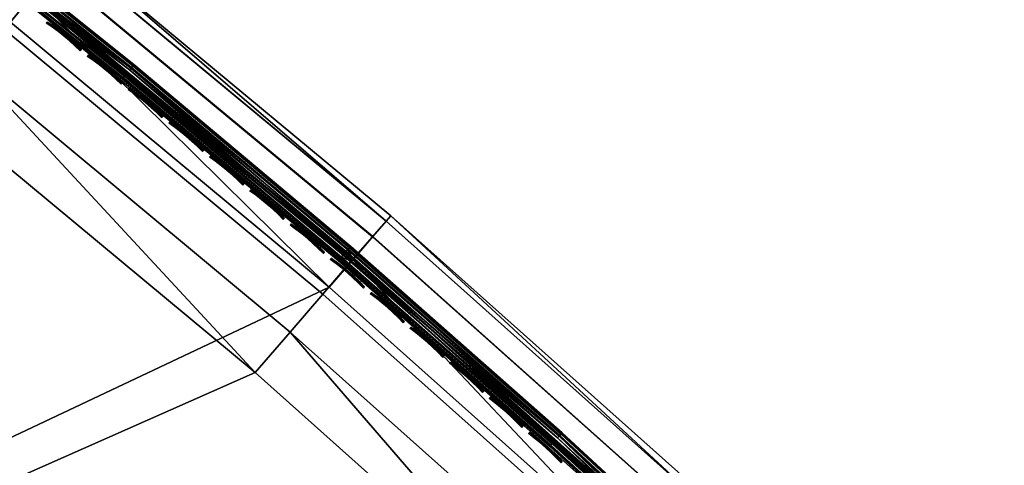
# Model space of a CAD drawing. Header units: inches. Extents: x 0 to 44.3, y -37.9 to 0.3.
# Tile 250 of 256: x 38.9 to 44.2, y -16.2 to -13.9. Entities that reach past the tile are written whole.
import ezdxf

# ---------------------------------------------------------------- set-up
doc = ezdxf.new("R2010")
doc.units = ezdxf.units.IN
doc.header["$LTSCALE"] = 0.03937
doc.header["$MEASUREMENT"] = 0
for name, color, linetype in [('A-FURN-3-ST', 151, 'Continuous'), ('A-FURN-3-ST-SEAM', 250, 'Continuous'), ('A-FURN-3-STITCH', 15, 'Continuous')]:
    doc.layers.add(name, color=color, linetype=linetype)

msp = doc.modelspace()

# ---------------------------------------------------------------- meshes
at = {"layer": 'A-FURN-3-ST'}
mesh = msp.add_polyface(dxfattribs=at)
corners = [(22.2944, -30.3503, 16.9), (22.3162, -30.3198, 17.1847), (20.9176, -29.3917, 17.1847), (20.8972, -29.4232, 16.9), (19.4805, -28.5245, 17.1847), (19.4616, -28.5568, 16.9), (24.1464, -30.6894, 17.9625), (22.9246, -29.4487, 18), (22.7617, -29.6822, 17.9625), (21.4877, -28.4951, 18), (21.335, -28.7354, 17.9625), (21.1928, -28.9593, 17.8526), (22.6099, -29.8998, 17.8526), (21.0706, -29.1516, 17.6778), (22.4795, -30.0866, 17.6778), (20.9767, -29.2991, 17.45), (22.3793, -30.2299, 17.45), (20.0111, -27.6039, 18), (19.869, -27.8506, 17.9625), (19.7366, -28.0805, 17.8526), (19.6228, -28.2779, 17.6778), (19.5355, -28.4293, 17.45), (18.4977, -26.777, 18), (43.3921, -18.6846, 18), (16.9501, -26.0159, 18), (31.3629, -9.3933, 18), (15.3713, -25.3218, 18), (22.5805, -29.9402, 5), (22.4711, -30.0972, 5.0381), (21.1653, -29.0011, 5), (21.0628, -29.1627, 5.0381), (19.7111, -28.1236, 5), (19.6157, -28.2894, 5.0381), (19.4616, -28.5568, 5.5), (19.4806, -28.5239, 5.3087), (20.8972, -29.4232, 5.5), (20.9177, -29.3911, 5.3087), (22.2944, -30.3503, 5.5), (22.3163, -30.3192, 5.3087), (22.3783, -30.2303, 5.1464), (20.9759, -29.2996, 5.1464), (19.5348, -28.43, 5.1464), (18.2206, -27.3092, 5), (43.8163, -18.2604, 5), (16.6965, -26.5596, 5), (29.7574, -7.792, 5), (15.1417, -25.8761, 5)]
mesh.append_faces([[corners[k] for k in face] for face in [(0, 1, 2), (0, 2, 3), (3, 2, 4), (3, 4, 5), (6, 7, 8), (7, 9, 8), (8, 9, 10), (8, 10, 11, 12), (12, 11, 13, 14), (14, 13, 15, 16), (16, 15, 2, 1), (9, 17, 10), (10, 17, 18), (10, 18, 19, 11), (11, 19, 20, 13), (13, 20, 21, 15), (15, 21, 4, 2), (17, 22, 18), (17, 23, 22), (22, 23, 24), (24, 25, 26), (27, 28, 29), (29, 28, 30), (29, 30, 31), (31, 30, 32), (33, 34, 35), (35, 34, 36), (35, 36, 37), (37, 36, 38), (39, 38, 36, 40), (40, 36, 34, 41), (28, 39, 40, 30), (30, 40, 41, 32), (31, 42, 43), (43, 42, 44), (45, 44, 46), (37, 3, 35), (35, 3, 5), (35, 5, 33)]])
mesh = msp.add_polyface(dxfattribs=at)
corners = [(40.915, -14.8984, 16.9), (39.2102, -13.4826, 16.9), (40.8902, -14.9265, 17.1847), (39.1865, -13.5116, 17.1847), (39.1175, -13.5971, 17.45), (40.8181, -15.0095, 17.45), (39.0078, -13.7333, 17.6778), (40.7037, -15.1416, 17.6778), (38.8651, -13.9108, 17.8526), (40.5548, -15.314, 17.8526), (38.6989, -14.1176, 17.9625), (40.3813, -15.5148, 17.9625), (40.1953, -15.7302, 18), (38.5206, -14.3396, 18), (36.9682, -12.7808, 17.9625), (36.7978, -13.0089, 18), (37.4565, -12.1279, 16.9), (37.4339, -12.1578, 17.1847), (37.3679, -12.2457, 17.45), (37.2632, -12.3857, 17.6778), (37.1269, -12.5682, 17.8526), (35.6561, -10.8361, 16.9), (35.6345, -10.8667, 17.1847), (35.5718, -10.957, 17.45), (40.915, -14.8984, 5.5), (39.2102, -13.4826, 5.5), (37.4565, -12.1279, 5.5), (40.89, -14.9271, 5.3087), (39.1863, -13.5122, 5.3087), (37.4337, -12.1584, 5.3087), (35.6561, -10.8361, 5.5), (37.1574, -12.5286, 5), (35.4802, -11.0898, 5.0381), (37.2718, -12.3752, 5.0381), (38.8971, -13.8724, 5), (39.0168, -13.7232, 5.0381), (40.5882, -15.2768, 5), (40.7132, -15.1319, 5.0381), (40.8191, -15.0091, 5.1464), (39.1184, -13.5967, 5.1464), (37.3688, -12.2452, 5.1464), (35.5726, -10.9564, 5.1464), (35.6343, -10.8673, 5.3087)]
mesh.append_faces([[corners[k] for k in face] for face in [(0, 1, 2), (2, 1, 3), (2, 3, 4, 5), (5, 4, 6, 7), (7, 6, 8, 9), (9, 8, 10, 11), (11, 10, 12), (12, 10, 13), (13, 10, 14), (13, 14, 15), (1, 16, 3), (3, 16, 17), (3, 17, 18, 4), (4, 18, 19, 6), (6, 19, 20, 8), (8, 20, 14, 10), (16, 21, 17), (17, 22, 23, 18), (0, 24, 1), (1, 24, 25), (1, 25, 16), (16, 25, 26), (16, 26, 21), (24, 27, 25), (25, 27, 28), (25, 28, 26), (26, 28, 29), (26, 29, 30), (31, 32, 33), (31, 33, 34), (34, 33, 35), (34, 35, 36), (36, 35, 37), (38, 37, 35, 39), (39, 35, 33, 40), (27, 38, 39, 28), (28, 39, 40, 29), (29, 40, 41, 42)]])
mesh = msp.add_polyface(dxfattribs=at)
corners = [(43.5437, -18.5328, 17.9789), (43.3921, -18.6846, 18), (43.5819, -18.5727, 17.9728), (43.4805, -18.773, 17.9665), (43.6587, -18.6679, 17.9071), (43.5452, -18.8377, 17.875), (43.9931, -18.4372, 5.25), (27.977, -34.4533, 5.25), (43.9694, -18.4135, 5.125), (27.9533, -34.4296, 5.125), (43.9047, -18.3488, 5.0335), (27.8886, -34.3649, 5.0335), (43.8163, -18.2604, 5), (27.8002, -34.2766, 5), (28.2244, -33.8523, 18), (28.3128, -33.9407, 17.9665), (28.3775, -34.0054, 17.875), (43.5689, -18.8614, 17.75), (28.4012, -34.0291, 17.75), (28.2648, -34.1484, 17.809), (26.9717, -32.667, 18), (25.6691, -31.5366, 18), (24.3193, -30.4632, 18), (22.9246, -29.4487, 18), (21.4877, -28.4951, 18), (16.9501, -26.0159, 18), (41.8198, -17.1792, 18), (40.1953, -15.7302, 18), (38.5206, -14.3396, 18), (44.1699, -18.2604, 16.9), (27.8002, -34.6301, 5.5), (44.1699, -18.2604, 5.5), (27.8002, -34.6301, 16.9), (26.5663, -33.1094, 5), (25.2835, -31.9963, 5), (23.954, -30.9392, 5), (22.5805, -29.9402, 5), (21.1653, -29.0011, 5), (16.6965, -26.5596, 5), (42.2286, -16.7401, 5), (40.5882, -15.2768, 5), (38.8971, -13.8724, 5)]
mesh.append_faces([[corners[k] for k in face] for face in [(0, 1, 2), (2, 1, 3), (4, 3, 5), (6, 7, 8), (8, 7, 9), (8, 9, 10), (10, 9, 11), (10, 11, 12), (12, 11, 13), (1, 14, 3), (3, 14, 15), (3, 15, 5), (5, 15, 16), (5, 16, 17), (17, 16, 18), (16, 19, 18), (14, 1, 20), (20, 1, 21), (21, 1, 22), (22, 1, 23), (23, 1, 24), (25, 1, 26), (25, 26, 27), (27, 28, 25), (29, 30, 31), (31, 30, 7), (31, 7, 6), (29, 17, 18), (29, 18, 32), (32, 30, 29), (13, 33, 12), (12, 33, 34), (12, 34, 35), (35, 36, 12), (12, 36, 37), (12, 38, 39), (39, 38, 40), (40, 38, 41)]])
mesh = msp.add_polyface(dxfattribs=at)
corners = [(43.3921, -18.6846, 18), (43.5437, -18.5328, 17.9789), (41.8198, -17.1792, 18), (42.0134, -16.9705, 17.9625), (40.3813, -15.5148, 17.9625), (42.1938, -16.776, 17.8526), (40.5548, -15.314, 17.8526), (42.3488, -16.609, 17.6778), (40.7037, -15.1416, 17.6778), (42.4679, -16.481, 17.45), (40.8181, -15.0095, 17.45), (42.5428, -16.4007, 17.1847), (40.8902, -14.9265, 17.1847), (40.915, -14.8984, 16.9), (42.5687, -16.3735, 16.9), (44.1543, -17.9211, 17.1146), (44.1692, -17.9061, 16.9), (43.6894, -18.3868, 17.9162), (43.8238, -18.2521, 17.8146), (43.9415, -18.1342, 17.6778), (44.0382, -18.0373, 17.5111), (44.11, -17.9654, 17.3209), (40.1953, -15.7302, 18), (44.1692, -17.9061, 5.5), (42.5687, -16.3735, 5.5), (40.915, -14.8984, 5.5), (44.1423, -17.9331, 5.3087), (42.5427, -16.4013, 5.3087), (40.89, -14.9271, 5.3087), (40.5882, -15.2768, 5), (40.7132, -15.1319, 5.0381), (42.2286, -16.7401, 5), (42.3587, -16.5997, 5.0381), (43.8163, -18.2604, 5), (43.9513, -18.1248, 5.0381), (42.4689, -16.4807, 5.1464), (44.0658, -18.0099, 5.1464), (40.8191, -15.0091, 5.1464)]
mesh.append_faces([[corners[k] for k in face] for face in [(0, 1, 2), (2, 1, 3), (2, 3, 4), (4, 3, 5, 6), (6, 5, 7, 8), (8, 7, 9, 10), (10, 9, 11, 12), (12, 11, 13), (13, 11, 14), (14, 11, 15), (14, 15, 16), (1, 17, 3), (3, 17, 5), (17, 18, 5), (5, 18, 7), (18, 19, 7), (7, 19, 20), (7, 20, 9), (9, 20, 21), (9, 21, 11), (11, 21, 15), (22, 2, 4), (14, 23, 24), (14, 24, 13), (13, 24, 25), (23, 26, 24), (24, 26, 27), (24, 27, 25), (25, 27, 28), (29, 30, 31), (31, 30, 32), (31, 32, 33), (33, 32, 34), (34, 32, 35), (34, 35, 36), (36, 35, 27), (36, 27, 26), (35, 32, 30, 37), (28, 27, 35, 37)]])
at = {"layer": 'A-FURN-3-ST-SEAM'}
mesh = msp.add_polyface(dxfattribs=at)
corners = [(37.2735, -12.3715, 17.628), (39.0186, -13.7194, 17.628), (38.3368, -13.2056, 17.6292), (39.5127, -14.1445, 17.6292), (39.5016, -14.158, 17.6377), (38.326, -13.2194, 17.6377), (39.4934, -14.1679, 17.6522), (38.318, -13.2295, 17.6522), (38.9833, -13.7632, 17.6706), (40.6781, -15.1707, 17.6706), (40.6418, -15.1309, 17.6522), (41.7624, -16.1174, 17.6522), (40.6502, -15.1212, 17.6377), (41.7711, -16.1079, 17.6377), (40.6617, -15.108, 17.6292), (41.7828, -16.0949, 17.6292), (40.7149, -15.1282, 17.628), (37.2398, -12.4165, 17.6706), (38.3744, -13.1576, 17.6648), (37.171, -12.2435, 17.6648), (37.1718, -12.2426, 17.6842), (38.3752, -13.1566, 17.6842), (37.2655, -12.3822, 17.7271), (39.0102, -13.7299, 17.7271), (38.3525, -13.1855, 17.7259), (39.529, -14.1248, 17.7259), (39.5401, -14.1113, 17.7173), (38.3633, -13.1718, 17.7173), (39.5483, -14.1013, 17.7027), (38.3713, -13.1616, 17.7027), (39.5523, -14.0964, 17.6842), (39.5516, -14.0974, 17.6648), (39.5461, -14.104, 17.6473), (38.3691, -13.1643, 17.6473), (39.5368, -14.1153, 17.6344), (38.3601, -13.1758, 17.6344), (40.6864, -15.0793, 17.6344), (41.8083, -16.0669, 17.6344), (40.696, -15.0683, 17.6473), (41.8181, -16.0561, 17.6473), (40.7016, -15.0618, 17.6648), (41.8239, -16.0497, 17.6648), (41.8247, -16.0488, 17.6842), (40.7024, -15.0609, 17.6842), (40.6983, -15.0657, 17.7027), (41.8204, -16.0535, 17.7027), (40.6898, -15.0754, 17.7173), (41.8118, -16.0631, 17.7173), (40.6783, -15.0887, 17.7259), (41.8, -16.076, 17.7259), (40.7062, -15.1383, 17.7271), (38.3148, -13.2337, 17.6902), (39.49, -14.172, 17.6902), (39.4955, -14.1654, 17.7078), (38.32, -13.227, 17.7078), (39.5048, -14.1541, 17.7208), (38.3291, -13.2155, 17.7208), (40.6535, -15.1174, 17.7208), (41.7744, -16.1042, 17.7208), (40.6439, -15.1285, 17.7078), (41.7646, -16.115, 17.7078), (40.6383, -15.1349, 17.6902), (41.7588, -16.1213, 17.6902)]
mesh.append_faces([[corners[k] for k in face] for face in [(0, 1, 2), (2, 1, 3), (2, 3, 4, 5), (5, 4, 6, 7), (7, 6, 8), (8, 6, 9), (9, 6, 10), (9, 10, 11), (11, 10, 12, 13), (13, 12, 14, 15), (15, 14, 16), (16, 14, 3), (16, 3, 1), (8, 17, 7), (4, 3, 14, 12), (12, 10, 6, 4), (18, 19, 20, 21), (22, 23, 24), (24, 23, 25), (24, 25, 26, 27), (27, 26, 28, 29), (29, 28, 30, 21), (21, 30, 31, 18), (18, 31, 32, 33), (33, 32, 34, 35), (35, 34, 1), (1, 34, 16), (16, 34, 36), (16, 36, 37), (37, 36, 38, 39), (39, 38, 40, 41), (42, 43, 44, 45), (45, 44, 46, 47), (47, 46, 48, 49), (49, 48, 50), (50, 48, 25), (50, 25, 23), (1, 0, 35), (26, 25, 48, 46), (28, 26, 46, 44), (30, 28, 44, 43), (31, 30, 43, 40), (32, 31, 40, 38), (38, 36, 34, 32), (17, 8, 51), (51, 8, 52), (51, 52, 53, 54), (54, 53, 55, 56), (56, 55, 23), (23, 55, 50), (50, 55, 57), (50, 57, 58), (58, 57, 59, 60), (60, 59, 61, 62), (62, 61, 9), (9, 61, 52), (9, 52, 8), (23, 22, 56), (53, 52, 61, 59), (59, 57, 55, 53)]])
mesh = msp.add_polyface(dxfattribs=at)
corners = [(40.7149, -15.1282, 17.628), (42.3604, -16.596, 17.628), (41.7828, -16.0949, 17.6292), (42.3328, -16.5969, 17.6292), (42.3209, -16.6096, 17.6377), (41.7711, -16.1079, 17.6377), (42.3121, -16.6191, 17.6522), (41.7624, -16.1174, 17.6522), (42.3221, -16.6371, 17.6706), (42.8546, -17.1262, 17.6522), (43.3899, -17.6386, 17.6522), (42.8635, -17.1169, 17.6377), (43.3989, -17.6294, 17.6377), (42.8756, -17.1042, 17.6292), (43.4111, -17.6169, 17.6292), (43.9531, -18.121, 17.628), (43.927, -18.1471, 17.6377), (43.9179, -18.1562, 17.6522), (43.9133, -18.1607, 17.6706), (40.6781, -15.1707, 17.6706), (41.8239, -16.0497, 17.6648), (40.7016, -15.0618, 17.6648), (40.7024, -15.0609, 17.6842), (41.8247, -16.0488, 17.6842), (40.7062, -15.1383, 17.7271), (42.3513, -16.6058, 17.7271), (41.8, -16.076, 17.7259), (42.8932, -17.0858, 17.7259), (42.9053, -17.0731, 17.7173), (41.8118, -16.0631, 17.7173), (42.9142, -17.0637, 17.7027), (41.8204, -16.0535, 17.7027), (42.9186, -17.0592, 17.6842), (42.9177, -17.0601, 17.6648), (42.9118, -17.0663, 17.6473), (41.8181, -16.0561, 17.6473), (42.9017, -17.0768, 17.6344), (41.8083, -16.0669, 17.6344), (43.9661, -18.108, 17.6344), (43.9765, -18.0976, 17.6473), (43.9825, -18.0916, 17.6648), (43.9834, -18.0907, 17.6842), (43.9789, -18.0952, 17.7027), (43.9698, -18.1043, 17.7173), (43.9574, -18.1167, 17.7259), (43.9436, -18.1305, 17.7271), (41.7588, -16.1213, 17.6902), (42.3085, -16.623, 17.6902), (42.3143, -16.6167, 17.7078), (41.7646, -16.115, 17.7078), (42.3243, -16.606, 17.7208), (41.7744, -16.1042, 17.7208), (42.867, -17.1133, 17.7208), (43.4024, -17.6258, 17.7208), (42.8569, -17.1239, 17.7078), (43.3922, -17.6363, 17.7078), (42.851, -17.1301, 17.6902), (43.3862, -17.6424, 17.6902), (43.9202, -18.1539, 17.7078), (43.9305, -18.1435, 17.7208)]
mesh.append_faces([[corners[k] for k in face] for face in [(0, 1, 2), (2, 1, 3), (2, 3, 4, 5), (5, 4, 6, 7), (7, 6, 8), (8, 6, 9), (8, 9, 10), (10, 9, 11, 12), (12, 11, 13, 14), (14, 13, 1), (1, 13, 3), (1, 15, 14), (14, 16, 12), (12, 17, 10), (10, 18, 8), (8, 19, 7), (13, 11, 4, 3), (11, 9, 6, 4), (20, 21, 22, 23), (24, 25, 26), (26, 25, 27), (26, 27, 28, 29), (29, 28, 30, 31), (31, 30, 32, 23), (23, 32, 33, 20), (20, 33, 34, 35), (35, 34, 36, 37), (37, 36, 1), (1, 36, 15), (15, 36, 38), (38, 36, 34), (38, 34, 39), (39, 34, 33), (40, 33, 32), (41, 32, 30), (41, 30, 42), (42, 30, 28), (42, 28, 43), (43, 28, 27), (43, 27, 44), (44, 27, 45), (45, 27, 25), (1, 0, 37), (19, 8, 46), (46, 8, 47), (46, 47, 48, 49), (49, 48, 50, 51), (51, 50, 25), (25, 50, 52), (25, 52, 53), (53, 52, 54, 55), (55, 54, 56, 57), (57, 56, 8), (8, 56, 47), (8, 18, 57), (57, 58, 55), (55, 59, 53), (53, 45, 25), (25, 24, 51), (56, 54, 48, 47), (54, 52, 50, 48)]])
at = {"layer": 'A-FURN-3-STITCH'}
mesh = msp.add_polyface(dxfattribs=at)
corners = [(39.2674, -14.0235, 17.7252), (39.2395, -13.997, 17.732), (39.2421, -13.9937, 17.7351), (39.2689, -14.0217, 17.7241), (39.2105, -13.9711, 17.736), (39.2131, -13.9678, 17.7391), (39.2451, -13.99, 17.733), (39.2719, -14.018, 17.722), (39.1805, -13.946, 17.7372), (39.1831, -13.9428, 17.7403), (39.2161, -13.9641, 17.737), (39.2455, -13.9896, 17.7278), (39.2735, -14.0161, 17.721), (39.1498, -13.9219, 17.7355), (39.1524, -13.9187, 17.7386), (39.1861, -13.9391, 17.7382), (39.2165, -13.9637, 17.7318), (39.1185, -13.8989, 17.7311), (39.1211, -13.8956, 17.7342), (39.1554, -13.9149, 17.7366), (39.1865, -13.9386, 17.733), (39.0868, -13.8772, 17.7239), (39.0883, -13.8753, 17.7229), (39.1241, -13.8919, 17.7322), (39.1558, -13.9145, 17.7314), (39.0913, -13.8716, 17.7209), (39.1245, -13.8915, 17.727), (39.0928, -13.8697, 17.7198)]
mesh.append_faces([[corners[k] for k in face] for face in [(0, 1, 2, 3), (1, 4, 5, 2), (3, 2, 6, 7), (4, 8, 9, 5), (2, 5, 10, 6), (7, 6, 11, 12), (8, 13, 14, 9), (5, 9, 15, 10), (6, 10, 16, 11), (13, 17, 18, 14), (9, 14, 19, 15), (10, 15, 20, 16), (17, 21, 22, 18), (14, 18, 23, 19), (15, 19, 24, 20), (18, 22, 25, 23), (19, 23, 26, 24), (23, 25, 27, 26)]])
mesh = msp.add_polyface(dxfattribs=at)
corners = [(39.4845, -14.2004, 17.7252), (39.4567, -14.1737, 17.732), (39.4593, -14.1705, 17.7351), (39.486, -14.1986, 17.7241), (39.4277, -14.1477, 17.736), (39.4304, -14.1445, 17.7391), (39.4623, -14.1668, 17.733), (39.489, -14.1949, 17.722), (39.3979, -14.1225, 17.7372), (39.4005, -14.1193, 17.7403), (39.4334, -14.1408, 17.737), (39.4627, -14.1664, 17.7278), (39.4905, -14.193, 17.721), (39.3673, -14.0983, 17.7355), (39.3699, -14.095, 17.7386), (39.4036, -14.1156, 17.7382), (39.4338, -14.1403, 17.7318), (39.3361, -14.0751, 17.7311), (39.3387, -14.0719, 17.7342), (39.3729, -14.0913, 17.7366), (39.4039, -14.1151, 17.733), (39.3045, -14.0532, 17.7239), (39.306, -14.0513, 17.7229), (39.3417, -14.0682, 17.7322), (39.3733, -14.0909, 17.7314), (39.309, -14.0477, 17.7209), (39.3421, -14.0677, 17.727), (39.3105, -14.0458, 17.7198)]
mesh.append_faces([[corners[k] for k in face] for face in [(0, 1, 2, 3), (1, 4, 5, 2), (3, 2, 6, 7), (4, 8, 9, 5), (2, 5, 10, 6), (7, 6, 11, 12), (8, 13, 14, 9), (5, 9, 15, 10), (6, 10, 16, 11), (13, 17, 18, 14), (9, 14, 19, 15), (10, 15, 20, 16), (17, 21, 22, 18), (14, 18, 23, 19), (15, 19, 24, 20), (18, 22, 25, 23), (19, 23, 26, 24), (23, 25, 27, 26)]])
mesh = msp.add_polyface(dxfattribs=at)
corners = [(39.7007, -14.3782, 17.7252), (39.673, -14.3514, 17.732), (39.6757, -14.3482, 17.7351), (39.7022, -14.3764, 17.7241), (39.6442, -14.3253, 17.736), (39.6469, -14.3221, 17.7391), (39.6787, -14.3445, 17.733), (39.7053, -14.3727, 17.722), (39.6145, -14.3, 17.7372), (39.6171, -14.2967, 17.7403), (39.6499, -14.3184, 17.737), (39.6791, -14.3441, 17.7278), (39.7068, -14.3709, 17.721), (39.584, -14.2756, 17.7355), (39.5866, -14.2723, 17.7386), (39.6202, -14.293, 17.7382), (39.6503, -14.318, 17.7318), (39.5529, -14.2523, 17.7311), (39.5555, -14.249, 17.7342), (39.5897, -14.2687, 17.7366), (39.6206, -14.2926, 17.733), (39.5214, -14.2302, 17.7239), (39.5229, -14.2284, 17.7229), (39.5586, -14.2454, 17.7322), (39.5901, -14.2682, 17.7314), (39.526, -14.2247, 17.7209), (39.559, -14.2449, 17.727), (39.5275, -14.2229, 17.7198)]
mesh.append_faces([[corners[k] for k in face] for face in [(0, 1, 2, 3), (1, 4, 5, 2), (3, 2, 6, 7), (4, 8, 9, 5), (2, 5, 10, 6), (7, 6, 11, 12), (8, 13, 14, 9), (5, 9, 15, 10), (6, 10, 16, 11), (13, 17, 18, 14), (9, 14, 19, 15), (10, 15, 20, 16), (17, 21, 22, 18), (14, 18, 23, 19), (15, 19, 24, 20), (18, 22, 25, 23), (19, 23, 26, 24), (23, 25, 27, 26)]])
mesh = msp.add_polyface(dxfattribs=at)
corners = [(39.9161, -14.557, 17.7252), (39.8886, -14.5301, 17.732), (39.8913, -14.5269, 17.7351), (39.9177, -14.5552, 17.7241), (39.8599, -14.5039, 17.736), (39.8626, -14.5006, 17.7391), (39.8943, -14.5232, 17.733), (39.9207, -14.5516, 17.722), (39.8303, -14.4784, 17.7372), (39.8329, -14.4752, 17.7403), (39.8656, -14.497, 17.737), (39.8947, -14.5228, 17.7278), (39.9223, -14.5497, 17.721), (39.7999, -14.4539, 17.7355), (39.8025, -14.4506, 17.7386), (39.836, -14.4715, 17.7382), (39.866, -14.4965, 17.7318), (39.7689, -14.4304, 17.7311), (39.7715, -14.4272, 17.7342), (39.8056, -14.447, 17.7366), (39.8364, -14.4711, 17.733), (39.7375, -14.4082, 17.7239), (39.739, -14.4064, 17.7229), (39.7746, -14.4235, 17.7322), (39.806, -14.4465, 17.7314), (39.7421, -14.4027, 17.7209), (39.775, -14.4231, 17.727), (39.7436, -14.4009, 17.7198)]
mesh.append_faces([[corners[k] for k in face] for face in [(0, 1, 2, 3), (1, 4, 5, 2), (3, 2, 6, 7), (4, 8, 9, 5), (2, 5, 10, 6), (7, 6, 11, 12), (8, 13, 14, 9), (5, 9, 15, 10), (6, 10, 16, 11), (13, 17, 18, 14), (9, 14, 19, 15), (10, 15, 20, 16), (17, 21, 22, 18), (14, 18, 23, 19), (15, 19, 24, 20), (18, 22, 25, 23), (19, 23, 26, 24), (23, 25, 27, 26)]])
mesh = msp.add_polyface(dxfattribs=at)
corners = [(40.1308, -14.7368, 17.7252), (40.1033, -14.7098, 17.732), (40.106, -14.7066, 17.7351), (40.1323, -14.735, 17.7241), (40.0748, -14.6834, 17.736), (40.0775, -14.6802, 17.7391), (40.1091, -14.7029, 17.733), (40.1354, -14.7313, 17.722), (40.0453, -14.6578, 17.7372), (40.0479, -14.6546, 17.7403), (40.0805, -14.6765, 17.737), (40.1095, -14.7025, 17.7278), (40.1369, -14.7295, 17.721), (40.015, -14.6331, 17.7355), (40.0176, -14.6299, 17.7386), (40.051, -14.6509, 17.7382), (40.0809, -14.6761, 17.7318), (39.9841, -14.6095, 17.7311), (39.9867, -14.6063, 17.7342), (40.0207, -14.6262, 17.7366), (40.0514, -14.6505, 17.733), (39.9528, -14.5872, 17.7239), (39.9543, -14.5854, 17.7229), (39.9898, -14.6027, 17.7322), (40.0211, -14.6258, 17.7314), (39.9574, -14.5817, 17.7209), (39.9902, -14.6022, 17.727), (39.9589, -14.5799, 17.7198)]
mesh.append_faces([[corners[k] for k in face] for face in [(0, 1, 2, 3), (1, 4, 5, 2), (3, 2, 6, 7), (4, 8, 9, 5), (2, 5, 10, 6), (7, 6, 11, 12), (8, 13, 14, 9), (5, 9, 15, 10), (6, 10, 16, 11), (13, 17, 18, 14), (9, 14, 19, 15), (10, 15, 20, 16), (17, 21, 22, 18), (14, 18, 23, 19), (15, 19, 24, 20), (18, 22, 25, 23), (19, 23, 26, 24), (23, 25, 27, 26)]])
mesh = msp.add_polyface(dxfattribs=at)
corners = [(40.3446, -14.9176, 17.7252), (40.3173, -14.8904, 17.732), (40.32, -14.8872, 17.7351), (40.3461, -14.9157, 17.7241), (40.2888, -14.8639, 17.736), (40.2915, -14.8607, 17.7391), (40.3231, -14.8836, 17.733), (40.3492, -14.9121, 17.722), (40.2594, -14.8381, 17.7372), (40.2621, -14.8349, 17.7403), (40.2946, -14.857, 17.737), (40.3235, -14.8831, 17.7278), (40.3508, -14.9103, 17.721), (40.2292, -14.8133, 17.7355), (40.2319, -14.8101, 17.7386), (40.2652, -14.8313, 17.7382), (40.295, -14.8566, 17.7318), (40.1985, -14.7896, 17.7311), (40.2012, -14.7864, 17.7342), (40.235, -14.8065, 17.7366), (40.2656, -14.8309, 17.733), (40.1673, -14.7672, 17.7239), (40.1688, -14.7653, 17.7229), (40.2043, -14.7828, 17.7322), (40.2354, -14.8061, 17.7314), (40.1719, -14.7617, 17.7209), (40.2047, -14.7824, 17.727), (40.1735, -14.7599, 17.7198)]
mesh.append_faces([[corners[k] for k in face] for face in [(0, 1, 2, 3), (1, 4, 5, 2), (3, 2, 6, 7), (4, 8, 9, 5), (2, 5, 10, 6), (7, 6, 11, 12), (8, 13, 14, 9), (5, 9, 15, 10), (6, 10, 16, 11), (13, 17, 18, 14), (9, 14, 19, 15), (10, 15, 20, 16), (17, 21, 22, 18), (14, 18, 23, 19), (15, 19, 24, 20), (18, 22, 25, 23), (19, 23, 26, 24), (23, 25, 27, 26)]])
mesh = msp.add_polyface(dxfattribs=at)
corners = [(40.5576, -15.0992, 17.7252), (40.5304, -15.072, 17.732), (40.5331, -15.0688, 17.7351), (40.5591, -15.0974, 17.7241), (40.5021, -15.0453, 17.736), (40.5048, -15.0421, 17.7391), (40.5362, -15.0652, 17.733), (40.5623, -15.0938, 17.722), (40.4728, -15.0194, 17.7372), (40.4755, -15.0163, 17.7403), (40.5079, -15.0385, 17.737), (40.5366, -15.0647, 17.7278), (40.5638, -15.092, 17.721), (40.4427, -14.9945, 17.7355), (40.4454, -14.9913, 17.7386), (40.4786, -15.0126, 17.7382), (40.5083, -15.0381, 17.7318), (40.412, -14.9707, 17.7311), (40.4148, -14.9675, 17.7342), (40.4485, -14.9877, 17.7366), (40.479, -15.0122, 17.733), (40.381, -14.9481, 17.7239), (40.3825, -14.9462, 17.7229), (40.4179, -14.9639, 17.7322), (40.4489, -14.9873, 17.7314), (40.3856, -14.9426, 17.7209), (40.4183, -14.9634, 17.727), (40.3872, -14.9408, 17.7198)]
mesh.append_faces([[corners[k] for k in face] for face in [(0, 1, 2, 3), (1, 4, 5, 2), (3, 2, 6, 7), (4, 8, 9, 5), (2, 5, 10, 6), (7, 6, 11, 12), (8, 13, 14, 9), (5, 9, 15, 10), (6, 10, 16, 11), (13, 17, 18, 14), (9, 14, 19, 15), (10, 15, 20, 16), (17, 21, 22, 18), (14, 18, 23, 19), (15, 19, 24, 20), (18, 22, 25, 23), (19, 23, 26, 24), (23, 25, 27, 26)]])
mesh = msp.add_polyface(dxfattribs=at)
corners = [(40.7698, -15.2819, 17.7252), (40.7427, -15.2545, 17.732), (40.7455, -15.2513, 17.7351), (40.7713, -15.2801, 17.7241), (40.7145, -15.2277, 17.736), (40.7172, -15.2245, 17.7391), (40.7486, -15.2477, 17.733), (40.7745, -15.2765, 17.722), (40.6853, -15.2017, 17.7372), (40.6881, -15.1985, 17.7403), (40.7204, -15.2209, 17.737), (40.749, -15.2473, 17.7278), (40.7761, -15.2747, 17.721), (40.6554, -15.1766, 17.7355), (40.6581, -15.1735, 17.7386), (40.6912, -15.1949, 17.7382), (40.7208, -15.2205, 17.7318), (40.6248, -15.1527, 17.7311), (40.6275, -15.1495, 17.7342), (40.6612, -15.1699, 17.7366), (40.6916, -15.1945, 17.733), (40.5938, -15.1299, 17.7239), (40.5954, -15.1281, 17.7229), (40.6307, -15.1459, 17.7322), (40.6616, -15.1694, 17.7314), (40.5985, -15.1245, 17.7209), (40.6311, -15.1455, 17.727), (40.6001, -15.1227, 17.7198)]
mesh.append_faces([[corners[k] for k in face] for face in [(0, 1, 2, 3), (1, 4, 5, 2), (3, 2, 6, 7), (4, 8, 9, 5), (2, 5, 10, 6), (7, 6, 11, 12), (8, 13, 14, 9), (5, 9, 15, 10), (6, 10, 16, 11), (13, 17, 18, 14), (9, 14, 19, 15), (10, 15, 20, 16), (17, 21, 22, 18), (14, 18, 23, 19), (15, 19, 24, 20), (18, 22, 25, 23), (19, 23, 26, 24), (23, 25, 27, 26)]])
mesh = msp.add_polyface(dxfattribs=at)
corners = [(40.9812, -15.4655, 17.7252), (40.9542, -15.438, 17.732), (40.957, -15.4348, 17.7351), (40.9827, -15.4637, 17.7241), (40.9261, -15.4111, 17.736), (40.9289, -15.4079, 17.7391), (40.9601, -15.4312, 17.733), (40.9859, -15.4601, 17.722), (40.8971, -15.3849, 17.7372), (40.8998, -15.3818, 17.7403), (40.932, -15.4043, 17.737), (40.9605, -15.4308, 17.7278), (40.9875, -15.4583, 17.721), (40.8672, -15.3597, 17.7355), (40.87, -15.3566, 17.7386), (40.903, -15.3782, 17.7382), (40.9324, -15.4039, 17.7318), (40.8368, -15.3356, 17.7311), (40.8395, -15.3325, 17.7342), (40.8731, -15.353, 17.7366), (40.9034, -15.3778, 17.733), (40.8059, -15.3127, 17.7239), (40.8075, -15.3109, 17.7229), (40.8426, -15.3289, 17.7322), (40.8735, -15.3526, 17.7314), (40.8106, -15.3073, 17.7209), (40.8431, -15.3284, 17.727), (40.8122, -15.3056, 17.7198)]
mesh.append_faces([[corners[k] for k in face] for face in [(0, 1, 2, 3), (1, 4, 5, 2), (3, 2, 6, 7), (4, 8, 9, 5), (2, 5, 10, 6), (7, 6, 11, 12), (8, 13, 14, 9), (5, 9, 15, 10), (6, 10, 16, 11), (13, 17, 18, 14), (9, 14, 19, 15), (10, 15, 20, 16), (17, 21, 22, 18), (14, 18, 23, 19), (15, 19, 24, 20), (18, 22, 25, 23), (19, 23, 26, 24), (23, 25, 27, 26)]])
mesh = msp.add_polyface(dxfattribs=at)
corners = [(41.1917, -15.6501, 17.7252), (41.1649, -15.6224, 17.732), (41.1676, -15.6193, 17.7351), (41.1933, -15.6483, 17.7241), (41.1369, -15.5954, 17.736), (41.1397, -15.5922, 17.7391), (41.1708, -15.6157, 17.733), (41.1964, -15.6447, 17.722), (41.108, -15.5691, 17.7372), (41.1107, -15.566, 17.7403), (41.1428, -15.5887, 17.737), (41.1712, -15.6153, 17.7278), (41.198, -15.6429, 17.721), (41.0782, -15.5438, 17.7355), (41.081, -15.5406, 17.7386), (41.1139, -15.5624, 17.7382), (41.1432, -15.5882, 17.7318), (41.0479, -15.5195, 17.7311), (41.0506, -15.5164, 17.7342), (41.0842, -15.537, 17.7366), (41.1143, -15.562, 17.733), (41.0171, -15.4965, 17.7239), (41.0187, -15.4947, 17.7229), (41.0538, -15.5128, 17.7322), (41.0846, -15.5366, 17.7314), (41.0219, -15.4911, 17.7209), (41.0542, -15.5124, 17.727), (41.0234, -15.4893, 17.7198)]
mesh.append_faces([[corners[k] for k in face] for face in [(0, 1, 2, 3), (1, 4, 5, 2), (3, 2, 6, 7), (4, 8, 9, 5), (2, 5, 10, 6), (7, 6, 11, 12), (8, 13, 14, 9), (5, 9, 15, 10), (6, 10, 16, 11), (13, 17, 18, 14), (9, 14, 19, 15), (10, 15, 20, 16), (17, 21, 22, 18), (14, 18, 23, 19), (15, 19, 24, 20), (18, 22, 25, 23), (19, 23, 26, 24), (23, 25, 27, 26)]])
mesh = msp.add_polyface(dxfattribs=at)
corners = [(41.4014, -15.8356, 17.7252), (41.3747, -15.8078, 17.732), (41.3775, -15.8047, 17.7351), (41.403, -15.8338, 17.7241), (41.3469, -15.7806, 17.736), (41.3496, -15.7775, 17.7391), (41.3807, -15.8011, 17.733), (41.4062, -15.8302, 17.722), (41.3181, -15.7542, 17.7372), (41.3208, -15.7511, 17.7403), (41.3528, -15.7739, 17.737), (41.3811, -15.8007, 17.7278), (41.4078, -15.8284, 17.721), (41.2884, -15.7288, 17.7355), (41.2912, -15.7256, 17.7386), (41.324, -15.7475, 17.7382), (41.3532, -15.7735, 17.7318), (41.2582, -15.7044, 17.7311), (41.261, -15.7012, 17.7342), (41.2944, -15.7221, 17.7366), (41.3244, -15.7471, 17.733), (41.2275, -15.6812, 17.7239), (41.2291, -15.6794, 17.7229), (41.2641, -15.6977, 17.7322), (41.2948, -15.7216, 17.7314), (41.2323, -15.6759, 17.7209), (41.2645, -15.6972, 17.727), (41.2339, -15.6741, 17.7198)]
mesh.append_faces([[corners[k] for k in face] for face in [(0, 1, 2, 3), (1, 4, 5, 2), (3, 2, 6, 7), (4, 8, 9, 5), (2, 5, 10, 6), (7, 6, 11, 12), (8, 13, 14, 9), (5, 9, 15, 10), (6, 10, 16, 11), (13, 17, 18, 14), (9, 14, 19, 15), (10, 15, 20, 16), (17, 21, 22, 18), (14, 18, 23, 19), (15, 19, 24, 20), (18, 22, 25, 23), (19, 23, 26, 24), (23, 25, 27, 26)]])
mesh = msp.add_polyface(dxfattribs=at)
corners = [(41.6103, -16.022, 17.7252), (41.5837, -15.9941, 17.732), (41.5865, -15.991, 17.7351), (41.6119, -16.0202, 17.7241), (41.556, -15.9668, 17.736), (41.5588, -15.9637, 17.7391), (41.5897, -15.9874, 17.733), (41.6151, -16.0167, 17.722), (41.5273, -15.9403, 17.7372), (41.5301, -15.9372, 17.7403), (41.562, -15.9601, 17.737), (41.5901, -15.987, 17.7278), (41.6167, -16.0149, 17.721), (41.4978, -15.9147, 17.7355), (41.5006, -15.9116, 17.7386), (41.5333, -15.9336, 17.7382), (41.5624, -15.9597, 17.7318), (41.4677, -15.8902, 17.7311), (41.4704, -15.887, 17.7342), (41.5038, -15.908, 17.7366), (41.5337, -15.9332, 17.733), (41.4371, -15.8669, 17.7239), (41.4387, -15.8651, 17.7229), (41.4736, -15.8835, 17.7322), (41.5042, -15.9076, 17.7314), (41.4419, -15.8615, 17.7209), (41.474, -15.8831, 17.727), (41.4435, -15.8598, 17.7198)]
mesh.append_faces([[corners[k] for k in face] for face in [(0, 1, 2, 3), (1, 4, 5, 2), (3, 2, 6, 7), (4, 8, 9, 5), (2, 5, 10, 6), (7, 6, 11, 12), (8, 13, 14, 9), (5, 9, 15, 10), (6, 10, 16, 11), (13, 17, 18, 14), (9, 14, 19, 15), (10, 15, 20, 16), (17, 21, 22, 18), (14, 18, 23, 19), (15, 19, 24, 20), (18, 22, 25, 23), (19, 23, 26, 24), (23, 25, 27, 26)]])
mesh = msp.add_polyface(dxfattribs=at)
corners = [(41.8183, -16.2094, 17.7252), (41.7919, -16.1814, 17.732), (41.7947, -16.1782, 17.7351), (41.8199, -16.2076, 17.7241), (41.7643, -16.154, 17.736), (41.7671, -16.1508, 17.7391), (41.7979, -16.1747, 17.733), (41.8231, -16.2041, 17.722), (41.7357, -16.1273, 17.7372), (41.7385, -16.1242, 17.7403), (41.7703, -16.1473, 17.737), (41.7983, -16.1743, 17.7278), (41.8247, -16.2023, 17.721), (41.7063, -16.1016, 17.7355), (41.7091, -16.0984, 17.7386), (41.7417, -16.1206, 17.7382), (41.7707, -16.1469, 17.7318), (41.6763, -16.0769, 17.7311), (41.6791, -16.0738, 17.7342), (41.7123, -16.0949, 17.7366), (41.7421, -16.1202, 17.733), (41.6458, -16.0535, 17.7239), (41.6474, -16.0517, 17.7229), (41.6823, -16.0702, 17.7322), (41.7127, -16.0945, 17.7314), (41.6506, -16.0482, 17.7209), (41.6827, -16.0698, 17.727), (41.6522, -16.0464, 17.7198)]
mesh.append_faces([[corners[k] for k in face] for face in [(0, 1, 2, 3), (1, 4, 5, 2), (3, 2, 6, 7), (4, 8, 9, 5), (2, 5, 10, 6), (7, 6, 11, 12), (8, 13, 14, 9), (5, 9, 15, 10), (6, 10, 16, 11), (13, 17, 18, 14), (9, 14, 19, 15), (10, 15, 20, 16), (17, 21, 22, 18), (14, 18, 23, 19), (15, 19, 24, 20), (18, 22, 25, 23), (19, 23, 26, 24), (23, 25, 27, 26)]])

doc.saveas('drawing.dxf')
